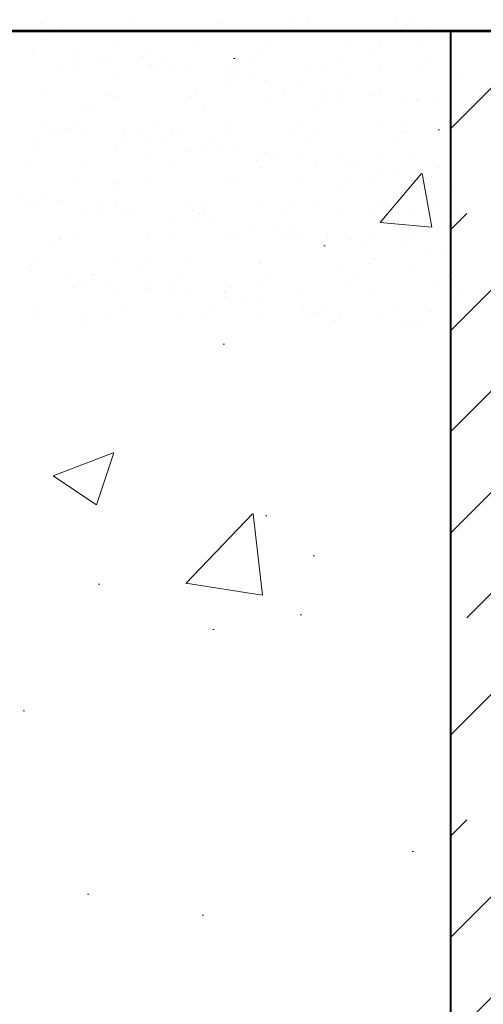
# Model space of a CAD drawing. Extents: x 8447392 to 8536225, y 5996969 to 6031026.
# Tile 7 of 37: x 8451583 to 8451745, y 6006583 to 6006927. Entities that reach past the tile are written whole.
import ezdxf

# ---------------------------------------------------------------- set-up
doc = ezdxf.new("R2010")
doc.units = 0
doc.header["$MEASUREMENT"] = 0
doc.layers.add('A_LINIA CIENKA', color=250, linetype='CONTINUOUS', lineweight=9)
doc.layers.add('A_LINIA GRUBA', color=250, linetype='CONTINUOUS', lineweight=40)

msp = doc.modelspace()

# ---------------------------------------------------------------- hatches: boundary and pattern name
at = {"layer": 'A_LINIA CIENKA', "linetype": 'ByBlock', "ltscale": 10}
h = msp.add_hatch(dxfattribs=at)
h.set_pattern_fill('ANSI33', color=256, scale=200, style=0)
h.set_pattern_definition([(45, (8423507.983, 5743126.545), (-35.355339, 35.355339), []), (45, (8423543.34, 5743126.545), (-35.355339, 35.355339), [25, -12.5])])
h.paths.add_polyline_path([(8452596.66311, 6006993.05855), (8452274.46311, 6006993.05855), (8452274.46311, 6006923.26384), (8452596.66311, 6006923.26384)])
h.paths.add_polyline_path([(8453296.13112, 6006993.05855), (8452876.66311, 6006993.05855), (8452876.66311, 6006923.26384), (8453296.13112, 6006923.26384)])
h.paths.add_polyline_path([(8451441.8825, 6006993.05855), (8451918.86311, 6006993.05855), (8451918.86311, 6006931.11869), (8451441.8825, 6006931.11869)])
h.paths.add_polyline_path([(8452274.46311, 6006582.16151), (8452459.80542, 6006582.16151), (8452459.80542, 6005323.26384), (8452274.46311, 6005176.40825)])
h.paths.add_polyline_path([(8452274.46311, 6006923.26384), (8452459.80542, 6006923.26384), (8452459.80542, 6006582.16151), (8452274.46311, 6006582.16151)])
h.paths.add_polyline_path([(8451733.5208, 6006923.26384), (8451918.86311, 6006923.26384), (8451918.86311, 6006582.16151), (8451733.5208, 6006582.16151)])
h.paths.add_polyline_path([(8451733.5208, 6006582.16151), (8451918.86311, 6006582.16151), (8451918.86311, 6005176.40825), (8451733.5208, 6005323.26384)])
at = {"layer": 'A_LINIA CIENKA'}
h = msp.add_hatch(dxfattribs=at)
h.set_pattern_fill('AR-CONC', color=256, scale=30, style=0)
h.set_pattern_definition([(50, (8423507.98, 5743126.54), (215.17805, -18.82564), [22.5, -247.5]), (355, (8423507.98, 5743126.54), (-41.6254, 225.65764), [18, -198]), (100.4514, (8423525.91, 5743124.98), (173.55281, 206.83186), [19.12206, -210.34263]), (46.1842, (8423507.98, 5743186.54), (320.17231, -49.6557), [33.75, -371.25]), (96.6356, (8423534.66, 5743182.4), (280.3988, 292.23536), [28.6831, -315.5139]), (351.1842, (8423507.98, 5743186.54), (280.3986, 292.2356), [27, -297]), (21, (8423537.98, 5743171.54), (179.07212, -120.78567), [22.5, -247.5]), (326, (8423537.98, 5743171.54), (72.9946, 217.54501), [18, -198]), (71.4514, (8423552.9, 5743161.48), (252.06679, 96.75915), [19.12206, -210.34263]), (37.5, (8423507.98, 5743126.545), (3.647957, 99.868156), [0, -195.6, 0, -201, 0, -198.75]), (7.5, (8423507.98, 5743126.54), (78.92086, 118.323514), [0, -114.6, 0, -191.1, 0, -75.75]), (327.5, (8423441.08, 5743126.545), (160.14673, -6.766462), [0, -75, 0, -234, 0, -310.5]), (317.5, (8423411.08, 5743126.54), (174.95585, 30.031495), [0, -97.5, 0, -155.4, 0, -220.5])])
edge = h.paths.add_edge_path()
edge.add_line((8453563.51311, 6004968.74034), (8453429.48935, 6004968.74034))
edge.add_line((8453429.48935, 6004968.74034), (8453429.48935, 6004960.31969))
edge.add_line((8453429.48935, 6004960.31969), (8453427.39586, 6004960.31969))
edge.add_line((8453427.39586, 6004960.31969), (8453427.39586, 6004943.05881))
edge.add_line((8453427.39586, 6004943.05881), (8453397.85772, 6004943.05881))
edge.add_line((8453397.85772, 6004943.05881), (8453397.85772, 6004960.31969))
edge.add_line((8453397.85772, 6004960.31969), (8453244.44717, 6004960.31969))
edge.add_line((8453244.44717, 6004960.31969), (8453244.44717, 6004968.74034))
edge.add_line((8453244.44717, 6004968.74034), (8453120.00391, 6004968.74034))
edge.add_line((8453120.00391, 6004968.74034), (8453120.00391, 6004943.05881))
edge.add_line((8453120.00391, 6004943.05881), (8453090.46576, 6004943.05881))
edge.add_line((8453090.46576, 6004943.05881), (8453090.46576, 6004968.74034))
edge.add_line((8453090.46576, 6004968.74034), (8452980.68722, 6004968.74034))
edge.add_line((8452980.68722, 6004968.74034), (8452980.68722, 6004954.32022))
edge.add_line((8452980.68722, 6004954.32022), (8452967.80321, 6004954.32022))
edge.add_line((8452967.80321, 6004954.32022), (8452967.80321, 6004930.48437))
edge.add_line((8452967.80321, 6004930.48437), (8452938.07754, 6004930.48437))
edge.add_line((8452938.07754, 6004930.48437), (8452938.07754, 6004954.32022))
edge.add_line((8452938.07754, 6004954.32022), (8452928.42753, 6004954.32022))
edge.add_arc((8452928.42753, 6005234.60573), 280.28551, 251.5412823, 270, ccw=False)
edge.add_line((8452839.68317, 6004968.74034), (8452812.61196, 6004968.74034))
edge.add_line((8452812.61196, 6004968.74034), (8452812.61196, 6004943.05881))
edge.add_line((8452812.61196, 6004943.05881), (8452783.07381, 6004943.05881))
edge.add_line((8452783.07381, 6004943.05881), (8452783.07381, 6004968.74034))
edge.add_line((8452783.07381, 6004968.74034), (8452274.46311, 6004968.74034))
edge.add_line((8452274.46311, 6004968.74034), (8452274.46311, 6004907.88572))
edge.add_line((8452274.46311, 6004907.88572), (8452389.50961, 6004907.88572))
edge.add_line((8452389.50961, 6004907.88572), (8452439.1378, 6004907.88572))
edge.add_line((8452439.1378, 6004907.88572), (8452439.1378, 6004882.6964))
edge.add_line((8452439.1378, 6004882.6964), (8452318.91311, 6004882.6964))
edge.add_line((8452318.91311, 6004882.6964), (8452318.91311, 6004613.14034))
edge.add_line((8452318.91311, 6004613.14034), (8452363.36311, 6004613.14034))
edge.add_line((8452363.36311, 6004613.14034), (8453563.51311, 6004613.14034))
edge.add_line((8453563.51311, 6004613.14034), (8453563.51311, 6004968.74034))
edge = h.paths.add_edge_path()
edge.add_line((8452648.14202, 6005234.60573), (8452648.14202, 6005249.29352))
edge.add_line((8452648.14202, 6005249.29352), (8452616.8075, 6005249.29352))
edge.add_line((8452616.8075, 6005249.29352), (8452616.8075, 6005278.98563))
edge.add_line((8452616.8075, 6005278.98563), (8452648.14202, 6005278.98563))
edge.add_line((8452648.14202, 6005278.98563), (8452648.14202, 6005294.16139))
edge.add_line((8452648.14202, 6005294.16139), (8452596.66311, 6005294.16139))
edge.add_line((8452596.66311, 6005294.16139), (8452596.66311, 6005380.36375))
edge.add_line((8452596.66311, 6005380.36375), (8452505.24925, 6005255.11839))
edge.add_line((8452505.24925, 6005255.11839), (8452391.40491, 6005118.74034))
edge.add_line((8452391.40491, 6005118.74034), (8452673.21159, 6005118.74034))
edge.add_arc((8452928.42753, 6005234.60573), 280.28551, 180, 204.4175559, ccw=False)
h.paths.add_polyline_path([(8452596.66311, 6005613.14034), (8452459.80542, 6005613.14034), (8452459.80542, 6005323.26384), (8452274.46311, 6005176.40825), (8452274.46311, 6005118.74034), (8452391.40491, 6005118.74034), (8452505.24925, 6005255.11839), (8452596.66311, 6005380.36375)])
h.paths.add_polyline_path([(8452596.66311, 6006013.44034), (8452459.80542, 6006013.44034), (8452459.80542, 6005613.14034), (8452596.66311, 6005613.14034)])
h.paths.add_polyline_path([(8452596.66311, 6006513.44034), (8452459.80542, 6006513.44034), (8452459.80542, 6006013.44034), (8452596.66311, 6006013.44034)])
h.paths.add_polyline_path([(8452596.66311, 6006923.26384), (8452459.80542, 6006923.26384), (8452459.80542, 6006513.44034), (8452596.66311, 6006513.44034)])
h.paths.add_polyline_path([(8453563.51311, 6006923.26384), (8453122.28014, 6006923.26384), (8452876.66311, 6006923.26384), (8452876.66311, 6006513.44034), (8453563.51311, 6006513.44034)])
h.paths.add_polyline_path([(8453563.51311, 6006513.44034), (8452876.66311, 6006513.44034), (8452876.66311, 6006408.74998), (8452876.66311, 6006408.74998), (8452876.66311, 6006013.44034), (8453563.51311, 6006013.44034)])
h.paths.add_polyline_path([(8453563.51311, 6006013.44034), (8453239.03743, 6006013.44034), (8453239.03743, 6005937.53115), (8452984.32642, 6005937.53115), (8452984.32642, 6005893.51494), (8453007.58655, 6005870.12349), (8453061.90259, 6005839.21313), (8453180.47383, 6005833.81069), (8453563.39647, 6005833.81069), (8453563.51311, 6005833.92733)])
h.paths.add_polyline_path([(8453563.51311, 6005833.81069), (8453180.47383, 6005833.81069), (8453061.90259, 6005839.21313), (8453007.58655, 6005870.12349), (8452984.32642, 6005893.51494), (8452984.32642, 6005937.53115), (8452876.66311, 6005937.53115), (8452876.66311, 6005613.14034), (8453563.51311, 6005613.14034), (8453563.51311, 6005751.98319)])
edge = h.paths.add_edge_path()
edge.add_line((8453563.51311, 6005613.14034), (8452876.66311, 6005613.14034))
edge.add_line((8452876.66311, 6005613.14034), (8452876.66311, 6005303.19837))
edge.add_line((8452876.66311, 6005303.19837), (8452951.53886, 6005303.19837))
edge.add_line((8452951.53886, 6005303.19837), (8452951.53886, 6005135.96529))
edge.add_arc((8452980.79336, 6005287.12362), 153.96319, 259.04665, 269.9605018)
edge.add_line((8452980.68722, 6005133.16046), (8452980.68722, 6005118.74034))
edge.add_line((8452980.68722, 6005118.74034), (8453090.46576, 6005118.74034))
edge.add_line((8453090.46576, 6005118.74034), (8453090.46576, 6005144.42187))
edge.add_line((8453090.46576, 6005144.42187), (8453120.00391, 6005144.42187))
edge.add_line((8453120.00391, 6005144.42187), (8453120.00391, 6005118.74034))
edge.add_line((8453120.00391, 6005118.74034), (8453244.44717, 6005118.74034))
edge.add_line((8453244.44717, 6005118.74034), (8453244.44717, 6005127.16099))
edge.add_line((8453244.44717, 6005127.16099), (8453258.93081, 6005127.16099))
edge.add_line((8453258.93081, 6005127.16099), (8453258.93081, 6005156.00931))
edge.add_line((8453258.93081, 6005156.00931), (8453284.22889, 6005156.00931))
edge.add_line((8453284.22889, 6005156.00931), (8453284.22889, 6005127.16099))
edge.add_line((8453284.22889, 6005127.16099), (8453389.70763, 6005127.16099))
edge.add_line((8453389.70763, 6005127.16099), (8453389.70763, 6005156.00931))
edge.add_line((8453389.70763, 6005156.00931), (8453415.0057, 6005156.00931))
edge.add_line((8453415.0057, 6005156.00931), (8453415.0057, 6005144.42187))
edge.add_line((8453415.0057, 6005144.42187), (8453427.39586, 6005144.42187))
edge.add_line((8453427.39586, 6005144.42187), (8453427.39586, 6005127.16099))
edge.add_line((8453427.39586, 6005127.16099), (8453429.48935, 6005127.16099))
edge.add_line((8453429.48935, 6005127.16099), (8453429.48935, 6005118.74034))
edge.add_line((8453429.48935, 6005118.74034), (8453563.51311, 6005118.74034))
edge.add_line((8453563.51311, 6005118.74034), (8453563.51311, 6005164.31395))
edge.add_line((8453563.51311, 6005164.31395), (8453563.51311, 6005613.14034))
edge = h.paths.add_edge_path()
edge.add_line((8452951.53886, 6005303.19837), (8452876.66311, 6005303.19837))
edge.add_line((8452876.66311, 6005303.19837), (8452876.66311, 6005294.16139))
edge.add_line((8452876.66311, 6005294.16139), (8452826.9911, 6005294.16139))
edge.add_arc((8452980.79336, 6005287.12362), 153.96319, 177.3800515, 259.04665)
edge.add_line((8452951.53886, 6005135.96529), (8452951.53886, 6005303.19837))
h.paths.add_polyline_path([(8451874.41311, 6004882.6964), (8451754.18842, 6004882.6964), (8451754.18842, 6004907.88572), (8451803.81661, 6004907.88572), (8451918.86311, 6004907.88572), (8451918.86311, 6005176.40825), (8451733.5208, 6005323.26384), (8451733.5208, 6005613.14034), (8451518.81311, 6005613.14034), (8451518.81311, 6004613.14034), (8451874.41311, 6004613.14034)])
h.paths.add_polyline_path([(8451733.5208, 6006013.44034), (8451518.81311, 6006013.44034), (8451518.81311, 6005751.98319), (8451518.81311, 6005613.14034), (8451733.5208, 6005613.14034)])
h.paths.add_polyline_path([(8451733.5208, 6006513.44034), (8451518.81311, 6006513.44034), (8451518.81311, 6006013.44034), (8451733.5208, 6006013.44034)])
h.paths.add_polyline_path([(8451733.5208, 6006923.26384), (8451518.81311, 6006923.26384), (8451518.81311, 6006513.44034), (8451733.5208, 6006513.44034)])
h.paths.add_polyline_path([(8453402.20318, 6006745.53256), (8453480.35461, 6006745.53256), (8453480.35461, 6006610.16421), (8453402.20318, 6006610.16421)], flags=16)
h.paths.add_polyline_path([(8453095.22142, 6006854.10151), (8453199.83261, 6006854.10151), (8453199.83261, 6006718.73316), (8453095.22142, 6006718.73316)], flags=16)
h.paths.add_polyline_path([(8453086.99603, 6006717.24077), (8453262.1461, 6006717.24077), (8453262.1461, 6006580.33763), (8453086.99603, 6006580.33763)], flags=16)
h.paths.add_polyline_path([(8453215.33157, 6005487.36856), (8453365.71541, 6005487.36856), (8453365.71541, 6005367.04532), (8453215.33157, 6005367.04532)], flags=16)
h.paths.add_polyline_path([(8451625.05561, 6005201.19316), (8451774.63137, 6005201.19316), (8451774.63137, 6005054.52649), (8451625.05561, 6005054.52649)], flags=16)

# ---------------------------------------------------------------- linework, layer by layer
at = {"layer": 'A_LINIA CIENKA', "linetype": 'ByBlock'}
msp.add_line((8454023.01651, 6006923.26384), (8451429.91311, 6006923.26384), dxfattribs=at)
at = {"layer": 'A_LINIA GRUBA', "linetype": 'ByBlock'}
for p, q in [((8451589.97296, 6006926.20007), (8451589.97296, 6006926.20007)), ((8451621.11438, 6006926.14348), (8451621.11438, 6006926.14348)), ((8451652.2558, 6006926.08689), (8451652.2558, 6006926.08689)), ((8451678.66327, 6006926.39602), (8451678.66327, 6006926.39602)), ((8451683.39722, 6006926.0303), (8451683.39722, 6006926.0303)), ((8451714.53864, 6006925.97371), (8451714.53864, 6006925.97371)), ((8451718.32195, 6006925.69494), (8451718.32195, 6006925.69494)), ((8451718.67778, 6006926.73974), (8451718.67778, 6006926.73974)), ((8452274.46311, 6006923.93936), (8451059.30971, 6006923.26384)), ((8451596.20123, 6006923.47915), (8451596.20123, 6006923.47915)), ((8451598.04442, 6006925.16813), (8451598.04442, 6006925.16813)), ((8451638.05893, 6006925.51184), (8451638.05893, 6006925.51184)), ((8451676.82007, 6006924.70705), (8451676.82007, 6006924.70705)), ((8451726.4518, 6006924.62463), (8451726.4518, 6006924.62463)), ((8451731.65688, 6006923.93936), (8451731.65688, 6006923.93936)), ((8451733.5208, 6006923.26384), (8451733.5208, 6005323.26384)), ((8451590.82311, 6006920.75141), (8451590.82311, 6006920.75141)), ((8451617.83204, 6006919.77833), (8451617.83204, 6006919.77833)), ((8451643.41294, 6006919.90102), (8451643.41294, 6006919.90102)), ((8451669.58885, 6006919.56714), (8451669.58885, 6006919.56714)), ((8451587.50136, 6006915.50719), (8451587.50136, 6006915.50719)), ((8451587.84828, 6006916.98062), (8451587.84828, 6006916.98062)), ((8451628.10569, 6006916.39137), (8451628.10569, 6006916.39137)), ((8451668.1202, 6006916.73508), (8451668.1202, 6006916.73508)), ((8451696.59778, 6006918.59406), (8451696.59778, 6006918.59406)), ((8451706.88134, 6006915.93029), (8451706.88134, 6006915.93029)), ((8451708.72453, 6006917.61927), (8451708.72453, 6006917.61927)), ((8451722.17868, 6006918.71675), (8451722.17868, 6006918.71675)), ((8451601.29468, 6006913.51694), (8451601.29468, 6006913.51694)), ((8451601.43108, 6006915.19241), (8451601.43108, 6006915.19241)), ((8451609.56092, 6006914.1221), (8451609.56092, 6006914.1221)), ((8451614.76601, 6006913.43683), (8451614.76601, 6006913.43683)), ((8451626.2625, 6006914.7024), (8451626.2625, 6006914.7024)), ((8451632.4361, 6006913.46035), (8451632.4361, 6006913.46035)), ((8451663.57752, 6006913.40376), (8451663.57752, 6006913.40376)), ((8451694.71894, 6006913.34717), (8451694.71894, 6006913.34717)), ((8451725.86036, 6006913.29058), (8451725.86036, 6006913.29058)), ((8451597.07772, 6006910.83044), (8451597.07772, 6006910.83044)), ((8451603.7151, 6006910.85904), (8451603.7151, 6006910.85904)), ((8451628.21914, 6006910.77385), (8451628.21914, 6006910.77385)), ((8451628.3488, 6006911.64863), (8451628.3488, 6006911.64863)), ((8451629.89101, 6006910.52516), (8451629.89101, 6006910.52516)), ((8451636.47865, 6006910.57831), (8451636.47865, 6006910.57831)), ((8451641.68374, 6006909.89305), (8451641.68374, 6006909.89305)), ((8451656.89995, 6006909.55208), (8451656.89995, 6006909.55208)), ((8451659.36056, 6006910.71726), (8451659.36056, 6006910.71726)), ((8451682.48084, 6006909.67477), (8451682.48084, 6006909.67477)), ((8451690.50198, 6006910.66067), (8451690.50198, 6006910.66067)), ((8451708.65675, 6006909.34089), (8451708.65675, 6006909.34089)), ((8451721.6434, 6006910.60408), (8451721.6434, 6006910.60408)), ((8451617.56262, 6006906.73043), (8451617.56262, 6006906.73043)), ((8451655.26653, 6006908.10484), (8451655.26653, 6006908.10484)), ((8451656.32376, 6006905.92564), (8451656.32376, 6006905.92564)), ((8451658.16696, 6006907.61462), (8451658.16696, 6006907.61462)), ((8451663.39638, 6006907.03452), (8451663.39638, 6006907.03452)), ((8451668.60147, 6006906.34926), (8451668.60147, 6006906.34926)), ((8451698.18147, 6006907.95833), (8451698.18147, 6006907.95833)), ((8451735.66569, 6006908.36781), (8451735.66569, 6006908.36781)), ((8451682.18426, 6006904.56105), (8451682.18426, 6006904.56105)), ((8451690.31411, 6006903.49074), (8451690.31411, 6006903.49074)), ((8451695.51919, 6006902.80548), (8451695.51919, 6006902.80548)), ((8451590.19318, 6006901.48317), (8451590.19318, 6006901.48317)), ((8451613.0381, 6006901.10246), (8451613.0381, 6006901.10246)), ((8451617.20211, 6006900.51009), (8451617.20211, 6006900.51009)), ((8451642.78301, 6006900.63278), (8451642.78301, 6006900.63278)), ((8451644.17951, 6006901.04587), (8451644.17951, 6006901.04587)), ((8451668.95892, 6006900.2989), (8451668.95892, 6006900.2989)), ((8451675.32093, 6006900.98928), (8451675.32093, 6006900.98928)), ((8451688.22822, 6006898.83786), (8451688.22822, 6006898.83786)), ((8451695.96785, 6006899.32582), (8451695.96785, 6006899.32582)), ((8451706.46235, 6006900.93269), (8451706.46235, 6006900.93269)), ((8451709.10199, 6006901.01727), (8451709.10199, 6006901.01727)), ((8451717.23184, 6006899.94695), (8451717.23184, 6006899.94695)), ((8451721.54875, 6006899.44851), (8451721.54875, 6006899.44851)), ((8451722.43692, 6006899.26169), (8451722.43692, 6006899.26169)), ((8451728.24273, 6006899.18157), (8451728.24273, 6006899.18157)), ((8451605.76619, 6006895.92099), (8451605.76619, 6006895.92099)), ((8451607.60938, 6006897.60996), (8451607.60938, 6006897.60996)), ((8451647.62389, 6006897.95368), (8451647.62389, 6006897.95368)), ((8451686.38503, 6006897.14889), (8451686.38503, 6006897.14889)), ((8451736.01972, 6006897.47348), (8451736.01972, 6006897.47348)), ((8451603.08517, 6006891.5908), (8451603.08517, 6006891.5908)), ((8451629.26108, 6006891.25692), (8451629.26108, 6006891.25692)), ((8451592.21112, 6006890.51474), (8451592.21112, 6006890.51474)), ((8451593.2184, 6006888.47592), (8451593.2184, 6006888.47592)), ((8451597.06631, 6006887.94902), (8451597.06631, 6006887.94902)), ((8451600.34096, 6006889.44442), (8451600.34096, 6006889.44442)), ((8451605.54605, 6006888.75916), (8451605.54605, 6006888.75916)), ((8451624.35982, 6006888.41933), (8451624.35982, 6006888.41933)), ((8451637.67065, 6006888.83321), (8451637.67065, 6006888.83321)), ((8451655.50123, 6006888.36274), (8451655.50123, 6006888.36274)), ((8451656.27001, 6006890.28384), (8451656.27001, 6006890.28384)), ((8451677.68516, 6006889.17692), (8451677.68516, 6006889.17692)), ((8451681.85091, 6006890.40653), (8451681.85091, 6006890.40653)), ((8451686.64265, 6006888.30615), (8451686.64265, 6006888.30615)), ((8451708.02682, 6006890.07265), (8451708.02682, 6006890.07265)), ((8451716.44629, 6006888.37213), (8451716.44629, 6006888.37213)), ((8451717.78407, 6006888.24956), (8451717.78407, 6006888.24956)), ((8451718.28949, 6006890.06111), (8451718.28949, 6006890.06111)), ((8451735.03575, 6006889.09957), (8451735.03575, 6006889.09957)), ((8451589.00144, 6006885.78942), (8451589.00144, 6006885.78942)), ((8451619.12884, 6006886.97095), (8451619.12884, 6006886.97095)), ((8451620.14286, 6006885.73283), (8451620.14286, 6006885.73283)), ((8451627.25869, 6006885.90064), (8451627.25869, 6006885.90064)), ((8451632.46378, 6006885.21537), (8451632.46378, 6006885.21537)), ((8451635.82745, 6006887.14423), (8451635.82745, 6006887.14423)), ((8451651.28428, 6006885.67624), (8451651.28428, 6006885.67624)), ((8451682.4257, 6006885.61965), (8451682.4257, 6006885.61965)), ((8451713.56711, 6006885.56306), (8451713.56711, 6006885.56306)), ((8451589.56324, 6006882.21494), (8451589.56324, 6006882.21494)), ((8451616.57218, 6006881.24186), (8451616.57218, 6006881.24186)), ((8451642.15307, 6006881.36455), (8451642.15307, 6006881.36455)), ((8451646.04657, 6006883.42716), (8451646.04657, 6006883.42716)), ((8451654.17642, 6006882.35685), (8451654.17642, 6006882.35685)), ((8451659.3815, 6006881.67159), (8451659.3815, 6006881.67159)), ((8451668.32898, 6006881.03067), (8451668.32898, 6006881.03067)), ((8451627.12758, 6006879.17227), (8451627.12758, 6006879.17227)), ((8451665.88872, 6006878.36748), (8451665.88872, 6006878.36748)), ((8451667.73191, 6006880.05645), (8451667.73191, 6006880.05645)), ((8451672.9643, 6006879.88338), (8451672.9643, 6006879.88338)), ((8451681.09415, 6006878.81306), (8451681.09415, 6006878.81306)), ((8451686.29923, 6006878.1278), (8451686.29923, 6006878.1278)), ((8451695.33792, 6006880.05759), (8451695.33792, 6006880.05759)), ((8451707.74642, 6006880.40017), (8451707.74642, 6006880.40017)), ((8451720.91881, 6006880.18028), (8451720.91881, 6006880.18028)), ((8451585.26988, 6006877.13958), (8451585.26988, 6006877.13958)), ((8451604.96181, 6006876.06144), (8451604.96181, 6006876.06144)), ((8451636.10323, 6006876.00485), (8451636.10323, 6006876.00485)), ((8451667.24465, 6006875.94826), (8451667.24465, 6006875.94826)), ((8451698.38607, 6006875.89167), (8451698.38607, 6006875.89167)), ((8451699.88203, 6006876.33959), (8451699.88203, 6006876.33959)), ((8451708.01187, 6006875.26928), (8451708.01187, 6006875.26928)), ((8451713.21696, 6006874.58402), (8451713.21696, 6006874.58402)), ((8451729.52749, 6006875.83508), (8451729.52749, 6006875.83508)), ((8451602.45524, 6006872.32256), (8451602.45524, 6006872.32256)), ((8451628.63115, 6006871.98868), (8451628.63115, 6006871.98868)), ((8451655.64008, 6006871.0156), (8451655.64008, 6006871.0156)), ((8451681.22098, 6006871.13829), (8451681.22098, 6006871.13829)), ((8451697.79318, 6006871.2797), (8451697.79318, 6006871.2797)), ((8451707.39689, 6006870.80441), (8451707.39689, 6006870.80441)), ((8451726.79976, 6006872.79581), (8451726.79976, 6006872.79581)), ((8451734.9296, 6006871.72549), (8451734.9296, 6006871.72549)), ((8451615.33114, 6006868.36283), (8451615.33114, 6006868.36283)), ((8451617.17434, 6006870.0518), (8451617.17434, 6006870.0518)), ((8451657.18885, 6006870.39551), (8451657.18885, 6006870.39551)), ((8451695.94998, 6006869.59072), (8451695.94998, 6006869.59072)), ((8451734.40582, 6006869.83133), (8451734.40582, 6006869.83133)), ((8451582.99115, 6006865.83706), (8451582.99115, 6006865.83706)), ((8451591.121, 6006864.76675), (8451591.121, 6006864.76675)), ((8451596.32609, 6006864.08149), (8451596.32609, 6006864.08149)), ((8451585.14211, 6006863.4349), (8451585.14211, 6006863.4349)), ((8451588.93331, 6006862.9467), (8451588.93331, 6006862.9467)), ((8451606.63127, 6006860.39086), (8451606.63127, 6006860.39086)), ((8451609.90888, 6006862.29328), (8451609.90888, 6006862.29328)), ((8451612.06657, 6006860.69181), (8451612.06657, 6006860.69181)), ((8451615.94224, 6006861.97362), (8451615.94224, 6006861.97362)), ((8451616.28353, 6006863.37831), (8451616.28353, 6006863.37831)), ((8451618.03873, 6006861.22296), (8451618.03873, 6006861.22296)), ((8451623.24382, 6006860.5377), (8451623.24382, 6006860.5377)), ((8451641.52314, 6006862.09631), (8451641.52314, 6006862.09631)), ((8451643.20799, 6006860.63522), (8451643.20799, 6006860.63522)), ((8451647.2356, 6006861.27505), (8451647.2356, 6006861.27505)), ((8451647.42495, 6006863.32172), (8451647.42495, 6006863.32172)), ((8451667.69905, 6006861.76243), (8451667.69905, 6006861.76243)), ((8451674.34941, 6006860.57863), (8451674.34941, 6006860.57863)), ((8451678.56637, 6006863.26513), (8451678.56637, 6006863.26513)), ((8451687.25011, 6006861.61876), (8451687.25011, 6006861.61876)), ((8451694.70798, 6006860.78935), (8451694.70798, 6006860.78935)), ((8451705.49083, 6006860.52204), (8451705.49083, 6006860.52204)), ((8451709.70779, 6006863.20854), (8451709.70779, 6006863.20854)), ((8451720.28888, 6006860.91204), (8451720.28888, 6006860.91204)), ((8451726.01125, 6006860.81397), (8451726.01125, 6006860.81397)), ((8451727.85444, 6006862.50294), (8451727.85444, 6006862.50294)), ((8451636.82661, 6006858.74949), (8451636.82661, 6006858.74949)), ((8451644.95646, 6006857.67918), (8451644.95646, 6006857.67918)), ((8451645.39241, 6006859.58607), (8451645.39241, 6006859.58607)), ((8451650.16154, 6006856.99391), (8451650.16154, 6006856.99391)), ((8451663.74434, 6006855.2057), (8451663.74434, 6006855.2057)), ((8451671.87419, 6006854.13539), (8451671.87419, 6006854.13539)), ((8451677.07927, 6006853.45013), (8451677.07927, 6006853.45013)), ((8451596.67803, 6006851.27039), (8451596.67803, 6006851.27039)), ((8451596.88553, 6006851.02042), (8451596.88553, 6006851.02042)), ((8451601.8253, 6006853.05432), (8451601.8253, 6006853.05432)), ((8451628.00121, 6006852.72044), (8451628.00121, 6006852.72044)), ((8451628.02695, 6006850.96383), (8451628.02695, 6006850.96383)), ((8451636.69254, 6006851.61411), (8451636.69254, 6006851.61411)), ((8451655.01015, 6006851.74736), (8451655.01015, 6006851.74736)), ((8451659.16837, 6006850.90723), (8451659.16837, 6006850.90723)), ((8451675.45367, 6006850.80931), (8451675.45367, 6006850.80931)), ((8451677.29687, 6006852.49829), (8451677.29687, 6006852.49829)), ((8451680.59104, 6006851.87006), (8451680.59104, 6006851.87006)), ((8451690.30978, 6006850.85064), (8451690.30978, 6006850.85064)), ((8451690.66207, 6006851.66192), (8451690.66207, 6006851.66192)), ((8451698.79191, 6006850.5916), (8451698.79191, 6006850.5916)), ((8451703.997, 6006849.90634), (8451703.997, 6006849.90634)), ((8451706.76695, 6006851.53618), (8451706.76695, 6006851.53618)), ((8451717.31138, 6006852.842), (8451717.31138, 6006852.842)), ((8451721.4512, 6006850.79405), (8451721.4512, 6006850.79405)), ((8451733.77588, 6006850.5631), (8451733.77588, 6006850.5631)), ((8451594.83483, 6006849.58142), (8451594.83483, 6006849.58142)), ((8451717.57979, 6006848.11813), (8451717.57979, 6006848.11813)), ((8451725.70964, 6006847.04782), (8451725.70964, 6006847.04782)), ((8451588.30338, 6006843.67846), (8451588.30338, 6006843.67846)), ((8451707.35813, 6006843.72153), (8451707.35813, 6006843.72153)), ((8451730.91473, 6006846.36255), (8451730.91473, 6006846.36255)), ((8451586.13496, 6006841.60945), (8451586.13496, 6006841.60945)), ((8451615.31231, 6006842.70538), (8451615.31231, 6006842.70538)), ((8451624.8961, 6006840.80466), (8451624.8961, 6006840.80466)), ((8451626.73929, 6006842.49364), (8451626.73929, 6006842.49364)), ((8451640.8932, 6006842.82807), (8451640.8932, 6006842.82807)), ((8451666.7538, 6006842.83735), (8451666.7538, 6006842.83735)), ((8451667.06912, 6006842.49419), (8451667.06912, 6006842.49419)), ((8451694.07805, 6006841.52111), (8451694.07805, 6006841.52111)), ((8451705.51494, 6006842.03256), (8451705.51494, 6006842.03256)), ((8451719.65894, 6006841.6438), (8451719.65894, 6006841.6438)), ((8451587.10613, 6006839.40381), (8451587.10613, 6006839.40381)), ((8451600.68892, 6006837.6156), (8451600.68892, 6006837.6156)), ((8451608.20725, 6006838.33728), (8451608.20725, 6006838.33728)), ((8451608.81877, 6006836.54529), (8451608.81877, 6006836.54529)), ((8451639.34867, 6006838.28069), (8451639.34867, 6006838.28069)), ((8451670.49009, 6006838.2241), (8451670.49009, 6006838.2241)), ((8451701.6315, 6006838.16751), (8451701.6315, 6006838.16751)), ((8451732.77292, 6006838.11092), (8451732.77292, 6006838.11092)), ((8451601.19537, 6006833.78609), (8451601.19537, 6006833.78609)), ((8451603.99029, 6006835.65079), (8451603.99029, 6006835.65079)), ((8451614.02385, 6006835.86002), (8451614.02385, 6006835.86002)), ((8451616.19623, 6006832.8327), (8451616.19623, 6006832.8327)), ((8451627.37128, 6006833.45221), (8451627.37128, 6006833.45221)), ((8451627.60665, 6006834.07182), (8451627.60665, 6006834.07182)), ((8451635.13171, 6006835.5942), (8451635.13171, 6006835.5942)), ((8451635.7365, 6006833.0015), (8451635.7365, 6006833.0015)), ((8451656.80056, 6006833.71688), (8451656.80056, 6006833.71688)), ((8451666.27313, 6006835.53761), (8451666.27313, 6006835.53761)), ((8451696.81507, 6006834.06059), (8451696.81507, 6006834.06059)), ((8451697.41455, 6006835.48101), (8451697.41455, 6006835.48101)), ((8451728.55597, 6006835.42442), (8451728.55597, 6006835.42442)), ((8451735.57621, 6006833.2558), (8451735.57621, 6006833.2558)), ((8451640.94158, 6006832.31624), (8451640.94158, 6006832.31624)), ((8451654.38021, 6006832.47913), (8451654.38021, 6006832.47913)), ((8451654.52438, 6006830.52803), (8451654.52438, 6006830.52803)), ((8451654.95737, 6006832.02791), (8451654.95737, 6006832.02791)), ((8451662.65423, 6006829.45772), (8451662.65423, 6006829.45772)), ((8451679.96111, 6006832.60182), (8451679.96111, 6006832.60182)), ((8451706.13702, 6006832.26794), (8451706.13702, 6006832.26794)), ((8451733.14595, 6006831.29486), (8451733.14595, 6006831.29486)), ((8451588.80925, 6006825.97939), (8451588.80925, 6006825.97939)), ((8451619.95066, 6006825.9228), (8451619.95066, 6006825.9228)), ((8451651.09208, 6006825.86621), (8451651.09208, 6006825.86621)), ((8451667.85931, 6006828.77245), (8451667.85931, 6006828.77245)), ((8451681.44211, 6006826.98424), (8451681.44211, 6006826.98424)), ((8451682.2335, 6006825.80962), (8451682.2335, 6006825.80962)), ((8451689.57195, 6006825.91393), (8451689.57195, 6006825.91393)), ((8451587.67344, 6006824.41022), (8451587.67344, 6006824.41022)), ((8451606.24298, 6006823.71223), (8451606.24298, 6006823.71223)), ((8451614.68238, 6006823.43714), (8451614.68238, 6006823.43714)), ((8451640.26327, 6006823.55983), (8451640.26327, 6006823.55983)), ((8451646.25749, 6006824.05594), (8451646.25749, 6006824.05594)), ((8451666.43918, 6006823.22595), (8451666.43918, 6006823.22595)), ((8451685.01863, 6006823.25115), (8451685.01863, 6006823.25115)), ((8451686.86182, 6006824.94013), (8451686.86182, 6006824.94013)), ((8451694.77704, 6006825.22867), (8451694.77704, 6006825.22867)), ((8451708.35983, 6006823.44046), (8451708.35983, 6006823.44046)), ((8451713.37492, 6006825.75303), (8451713.37492, 6006825.75303)), ((8451716.48968, 6006822.37014), (8451716.48968, 6006822.37014)), ((8451719.02901, 6006822.37556), (8451719.02901, 6006822.37556)), ((8451726.87633, 6006825.28384), (8451726.87633, 6006825.28384)), ((8451604.39979, 6006822.02325), (8451604.39979, 6006822.02325)), ((8451693.44811, 6006822.25287), (8451693.44811, 6006822.25287)), ((8451721.69477, 6006821.68488), (8451721.69477, 6006821.68488))]:
    msp.add_line(p, q, dxfattribs=at)

doc.saveas('drawing.dxf')
